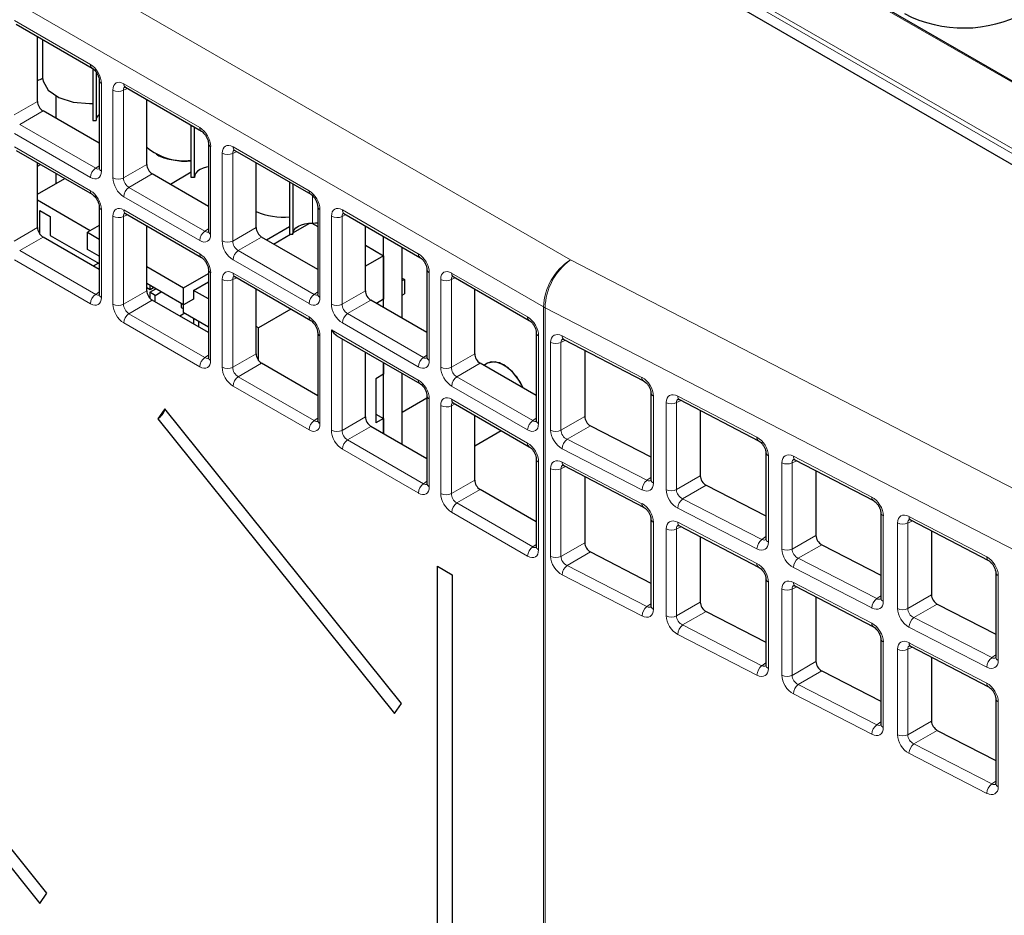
# Paper-space layout 'Blatt2' of a CAD drawing. Header units: millimetres. Extents: x 5 to 418, y 2 to 292.
# Tile 48 of 63: x 121 to 137, y 170 to 184. Entities that reach past the tile are written whole.
import ezdxf

# ---------------------------------------------------------------- set-up
doc = ezdxf.new("R2010")
doc.units = ezdxf.units.MM

psp = doc.layouts.new('Blatt2')

# ---------------------------------------------------------------- linework, layer by layer
at = {"color": 7, "linetype": 'Continuous', "lineweight": 18}
for p, q in [((87.581, 204.8), (130.346, 180.112)), ((129.912, 179.351), (87.147, 204.039)), ((142.387, 180.161), (128.952, 187.917)), ((138.189, 181.431), (131.255, 185.433)), ((131.29, 185.495), (138.224, 181.492)), ((121.354, 183.981), (122.583, 183.271)), ((122.76, 182.966), (122.76, 181.546)), ((122.945, 181.439), (122.945, 182.858)), ((123.18, 182.885), (123.117, 182.856)), ((123.117, 182.856), (123.117, 181.437)), ((123.122, 182.96), (124.351, 182.251)), ((121.35, 182.457), (121.727, 182.675)), ((121.815, 182.522), (121.438, 182.304)), ((121.438, 182.304), (122.667, 181.595)), ((122.583, 181.445), (121.354, 182.154)), ((121.354, 181.939), (122.583, 181.23)), ((124.527, 181.945), (124.527, 180.526)), ((124.89, 181.94), (126.119, 181.23)), ((124.713, 180.419), (124.713, 181.838)), ((124.948, 181.864), (124.885, 181.835)), ((124.885, 181.835), (124.885, 180.416)), ((122.667, 181.595), (122.723, 181.634)), ((123.117, 181.437), (123.494, 181.654)), ((123.583, 181.501), (123.206, 181.284)), ((123.206, 181.284), (124.435, 180.574)), ((124.351, 180.424), (123.122, 181.133)), ((126.173, 181.151), (126.173, 180.707)), ((122.76, 180.924), (122.76, 179.505)), ((122.945, 179.398), (122.945, 180.817)), ((123.18, 180.843), (123.117, 180.814)), ((123.117, 180.814), (123.117, 179.395)), ((123.122, 180.919), (124.351, 180.209)), ((126.295, 180.925), (126.295, 179.505)), ((126.481, 179.398), (126.481, 180.817)), ((126.715, 180.844), (126.653, 180.815)), ((126.653, 180.815), (126.653, 179.396)), ((126.658, 180.919), (127.886, 180.21)), ((121.35, 180.416), (121.727, 180.633)), ((124.435, 180.574), (124.491, 180.614)), ((124.885, 180.416), (125.262, 180.634)), ((121.815, 180.481), (121.438, 180.263)), ((125.35, 180.481), (124.974, 180.263)), ((121.438, 180.263), (122.667, 179.553)), ((124.974, 180.263), (126.202, 179.554)), ((122.583, 179.403), (121.354, 180.113)), ((126.119, 179.404), (124.89, 180.113)), ((130.346, 180.112), (139.788, 175.236)), ((124.527, 179.904), (124.527, 178.485)), ((124.948, 179.823), (124.885, 179.794)), ((124.89, 179.898), (126.119, 179.189)), ((128.063, 179.904), (128.063, 178.485)), ((128.483, 179.823), (128.421, 179.794)), ((128.425, 179.899), (129.654, 179.189)), ((124.713, 178.377), (124.713, 179.796)), ((124.885, 179.794), (124.885, 178.375)), ((128.249, 178.378), (128.249, 179.797)), ((128.421, 179.794), (128.421, 178.375)), ((122.667, 179.553), (122.723, 179.593)), ((123.117, 179.395), (123.494, 179.613)), ((126.202, 179.554), (126.259, 179.593)), ((126.653, 179.396), (127.03, 179.613)), ((123.583, 179.46), (123.206, 179.242)), ((127.118, 179.46), (126.741, 179.243)), ((129.912, 163.955), (129.912, 179.351)), ((123.206, 179.242), (124.435, 178.533)), ((126.741, 179.243), (127.97, 178.533)), ((139.379, 174.462), (129.936, 179.338)), ((129.936, 179.338), (129.936, 163.942)), ((124.351, 178.383), (123.122, 179.092)), ((127.886, 178.383), (126.658, 179.092)), ((126.295, 178.883), (126.295, 177.464)), ((126.481, 178.98), (127.886, 178.168)), ((126.481, 177.357), (126.481, 178.98)), ((129.831, 178.884), (129.831, 177.464)), ((130.214, 178.883), (131.504, 178.211)), ((126.653, 178.838), (126.653, 177.354)), ((130.027, 177.358), (130.027, 178.776)), ((130.268, 178.811), (130.194, 178.776)), ((130.194, 178.776), (130.194, 177.358)), ((124.435, 178.533), (124.491, 178.573)), ((124.885, 178.375), (125.262, 178.592)), ((127.97, 178.533), (128.026, 178.573)), ((128.421, 178.375), (128.798, 178.593)), ((125.35, 178.439), (124.974, 178.222)), ((128.886, 178.44), (128.509, 178.222)), ((126.119, 177.362), (124.89, 178.072)), ((124.974, 178.222), (126.202, 177.512)), ((129.654, 177.362), (128.425, 178.072)), ((128.509, 178.222), (129.738, 177.513)), ((131.69, 177.91), (131.69, 176.502)), ((132.084, 177.909), (133.364, 177.243)), ((128.063, 177.863), (128.063, 176.444)), ((128.249, 176.336), (128.249, 177.755)), ((128.483, 177.782), (128.421, 177.753)), ((128.421, 177.753), (128.421, 176.334)), ((128.425, 177.857), (129.654, 177.148)), ((131.897, 176.396), (131.897, 177.803)), ((132.138, 177.837), (132.064, 177.803)), ((132.064, 177.803), (132.064, 176.396)), ((126.202, 177.512), (126.259, 177.552)), ((126.653, 177.354), (127.03, 177.572)), ((129.738, 177.513), (129.794, 177.552)), ((130.194, 177.358), (130.578, 177.579)), ((130.671, 177.429), (130.292, 177.211)), ((127.118, 177.419), (126.741, 177.201)), ((126.741, 177.201), (127.97, 176.492)), ((130.292, 177.211), (131.583, 176.547)), ((127.886, 176.342), (126.658, 177.051)), ((131.504, 176.394), (130.214, 177.058)), ((129.831, 176.842), (129.831, 175.423)), ((130.214, 176.841), (131.504, 176.169)), ((133.549, 176.943), (133.549, 175.546)), ((133.767, 175.434), (133.767, 176.829)), ((134.008, 176.864), (133.934, 176.83)), ((133.934, 176.83), (133.934, 175.435)), ((133.953, 176.936), (135.223, 176.275)), ((130.027, 175.316), (130.027, 176.735)), ((130.268, 176.769), (130.194, 176.735)), ((130.194, 176.735), (130.194, 175.316)), ((127.97, 176.492), (128.026, 176.532)), ((128.421, 176.334), (128.798, 176.551)), ((131.583, 176.547), (131.649, 176.593)), ((132.064, 176.396), (132.448, 176.618)), ((128.886, 176.398), (128.509, 176.181)), ((132.541, 176.468), (132.162, 176.249)), ((128.509, 176.181), (129.738, 175.471)), ((132.162, 176.249), (133.442, 175.591)), ((129.654, 175.321), (128.425, 176.031)), ((133.364, 175.438), (132.084, 176.096)), ((131.69, 175.869), (131.69, 174.461)), ((132.084, 175.868), (133.364, 175.202)), ((135.408, 175.975), (135.408, 174.59)), ((135.636, 174.473), (135.636, 175.856)), ((135.878, 175.891), (135.803, 175.856)), ((135.803, 175.856), (135.803, 174.473)), ((135.823, 175.963), (137.082, 175.308)), ((131.897, 174.355), (131.897, 175.761)), ((132.138, 175.796), (132.064, 175.762)), ((132.064, 175.762), (132.064, 174.355)), ((130.194, 175.316), (130.578, 175.538)), ((133.442, 175.591), (133.508, 175.637)), ((133.934, 175.435), (134.317, 175.656)), ((129.738, 175.471), (129.794, 175.511)), ((130.671, 175.388), (130.292, 175.169)), ((134.411, 175.506), (134.032, 175.288)), ((134.032, 175.288), (135.302, 174.635)), ((130.292, 175.169), (131.583, 174.506)), ((135.223, 174.482), (133.953, 175.135)), ((131.504, 174.353), (130.214, 175.016)), ((133.549, 174.901), (133.549, 173.505)), ((133.953, 174.895), (135.223, 174.234)), ((137.268, 175.007), (137.268, 173.634)), ((133.767, 173.393), (133.767, 174.788)), ((134.008, 174.823), (133.934, 174.788)), ((133.934, 174.788), (133.934, 173.393)), ((132.064, 174.355), (132.448, 174.576)), ((135.302, 174.635), (135.367, 174.681)), ((135.803, 174.473), (136.187, 174.694)), ((131.583, 174.506), (131.649, 174.552)), ((132.541, 174.426), (132.162, 174.208)), ((136.281, 174.545), (135.902, 174.326)), ((135.902, 174.326), (137.161, 173.679)), ((132.162, 174.208), (133.442, 173.549)), ((137.082, 173.526), (135.823, 174.173)), ((133.364, 173.397), (132.084, 174.055)), ((135.408, 173.933), (135.408, 172.549)), ((135.636, 172.432), (135.636, 173.815)), ((135.878, 173.849), (135.803, 173.815)), ((135.803, 173.815), (135.803, 172.432)), ((135.823, 173.921), (137.082, 173.266)), ((133.934, 173.393), (134.317, 173.615)), ((137.161, 173.679), (137.226, 173.725)), ((133.442, 173.549), (133.508, 173.596)), ((134.411, 173.465), (134.032, 173.246)), ((134.032, 173.246), (135.302, 172.593)), ((135.223, 172.44), (133.953, 173.093)), ((137.268, 172.966), (137.268, 171.593)), ((135.803, 172.432), (136.187, 172.653)), ((135.302, 172.593), (135.367, 172.639)), ((136.281, 172.503), (135.902, 172.285)), ((135.902, 172.285), (137.161, 171.637)), ((137.082, 171.484), (135.823, 172.132)), ((137.161, 171.637), (137.226, 171.683))]:
    psp.add_line(p, q, dxfattribs=at)
at = {"color": 7, "linetype": 'Continuous', "lineweight": 25}
for p, q in [((142.413, 180.164), (128.978, 187.92)), ((121.879, 169.868), (108.476, 186.541)), ((108.361, 186.378), (121.764, 169.705)), ((138.149, 181.273), (131.301, 185.226)), ((121.38, 183.924), (122.609, 183.214)), ((121.727, 182.675), (121.727, 183.723)), ((121.809, 183.676), (121.809, 183.058)), ((122.623, 183.204), (122.623, 182.364)), ((122.673, 183.15), (122.673, 182.364)), ((122.723, 183.017), (122.723, 181.598)), ((123.148, 182.903), (124.377, 182.194)), ((122.022, 182.762), (122.022, 182.402)), ((123.494, 181.654), (123.494, 182.703)), ((122.723, 181.998), (121.815, 182.522)), ((122.623, 182.364), (122.673, 182.364)), ((124.214, 181.445), (124.214, 182.288)), ((124.264, 181.446), (124.264, 182.259)), ((124.491, 181.996), (124.491, 180.577)), ((121.38, 181.882), (122.609, 181.173)), ((124.916, 181.883), (126.145, 181.173)), ((121.727, 180.633), (121.727, 181.682)), ((121.727, 181.627), (121.775, 181.654)), ((125.262, 180.634), (125.262, 181.682)), ((121.727, 181.173), (122.167, 181.428)), ((122.022, 181.512), (122.022, 181.344)), ((124.491, 180.977), (123.583, 181.501)), ((124.214, 181.528), (123.876, 181.332)), ((124.264, 181.446), (124.214, 181.445)), ((125.805, 181.369), (125.805, 180.527)), ((125.855, 181.34), (125.855, 180.527)), ((122.579, 180.584), (121.727, 181.075)), ((122.723, 180.975), (122.723, 179.556)), ((126.259, 180.976), (126.259, 179.556)), ((121.765, 180.91), (121.933, 180.813)), ((121.765, 180.527), (121.765, 180.91)), ((121.933, 180.813), (121.933, 180.507)), ((123.148, 180.862), (124.377, 180.152)), ((126.683, 180.862), (127.912, 180.153)), ((122.723, 180.667), (122.534, 180.558)), ((123.494, 179.613), (123.494, 180.662)), ((125.431, 180.434), (125.805, 180.65)), ((125.856, 180.547), (126.132, 180.706)), ((126.165, 180.707), (126.259, 180.653)), ((127.03, 179.613), (127.03, 180.662)), ((122.723, 179.956), (121.815, 180.481)), ((121.933, 180.507), (122.723, 180.051)), ((122.534, 180.558), (122.723, 180.449)), ((122.534, 180.282), (122.534, 180.558)), ((126.259, 179.957), (125.35, 180.481)), ((125.546, 180.368), (125.821, 180.527)), ((125.805, 180.527), (125.855, 180.527)), ((127.325, 179.341), (127.325, 180.492)), ((127.03, 180.351), (127.325, 180.18)), ((127.626, 179.167), (127.626, 180.318)), ((122.723, 180.174), (122.534, 180.282)), ((127.325, 180.18), (127.03, 180.01)), ((127.325, 180.18), (127.325, 179.476)), ((122.711, 180.058), (122.629, 180.01)), ((123.494, 180.004), (124.09, 179.66)), ((124.09, 179.66), (124.491, 179.891)), ((124.491, 179.955), (124.491, 178.536)), ((124.916, 179.841), (126.145, 179.132)), ((128.026, 179.955), (128.026, 178.536)), ((128.451, 179.841), (129.68, 179.132)), ((124.09, 179.384), (123.494, 179.728)), ((123.494, 179.663), (123.546, 179.633)), ((123.546, 179.633), (123.546, 179.699)), ((123.546, 179.633), (123.602, 179.666)), ((124.09, 179.384), (124.09, 179.66)), ((124.249, 179.619), (124.491, 179.759)), ((127.626, 179.817), (127.664, 179.794)), ((127.664, 179.794), (127.626, 179.772)), ((127.664, 179.794), (127.664, 179.562)), ((123.542, 179.588), (123.639, 179.645)), ((123.542, 179.588), (123.542, 179.495)), ((123.63, 179.537), (123.542, 179.588)), ((123.63, 179.537), (123.728, 179.594)), ((123.63, 179.432), (123.63, 179.537)), ((124.249, 179.619), (124.249, 179.476)), ((124.491, 179.48), (124.249, 179.619)), ((125.262, 178.592), (125.262, 179.641)), ((127.626, 179.539), (127.664, 179.562)), ((128.798, 178.593), (128.798, 179.641)), ((124.491, 178.936), (123.583, 179.46)), ((124.051, 179.407), (124.051, 179.341)), ((124.051, 179.341), (124.081, 179.324)), ((124.081, 179.389), (124.081, 179.267)), ((124.249, 179.476), (124.09, 179.384)), ((128.026, 178.936), (127.118, 179.46)), ((127.325, 179.476), (127.208, 179.409)), ((124.108, 179.252), (124.026, 179.204)), ((124.081, 179.267), (124.491, 179.03)), ((125.826, 179.315), (125.301, 179.012)), ((124.249, 179.17), (124.249, 179.075)), ((124.337, 179.024), (124.337, 179.119)), ((125.301, 179.012), (125.262, 179.034)), ((125.301, 178.486), (125.301, 179.012)), ((126.259, 178.934), (126.259, 177.515)), ((126.569, 178.886), (127.912, 178.111)), ((129.794, 178.935), (129.794, 177.515)), ((130.239, 178.826), (131.53, 178.154)), ((127.03, 177.572), (127.03, 178.621)), ((130.578, 178.65), (130.578, 177.579)), ((126.259, 177.915), (125.35, 178.439)), ((127.325, 178.45), (127.325, 178.262)), ((127.325, 177.3), (127.325, 178.45)), ((129.794, 177.916), (128.886, 178.44)), ((129.007, 178.44), (128.946, 178.405)), ((127.325, 178.262), (127.201, 178.19)), ((127.626, 177.126), (127.626, 178.277)), ((127.201, 178.19), (127.201, 177.476)), ((128.026, 177.914), (128.026, 176.495)), ((131.649, 177.964), (131.649, 176.556)), ((128.026, 177.874), (127.626, 177.643)), ((128.451, 177.8), (129.68, 177.091)), ((132.109, 177.852), (133.389, 177.186)), ((123.785, 177.704), (123.67, 177.54)), ((127.615, 172.94), (123.785, 177.704)), ((127.201, 177.618), (127.325, 177.547)), ((128.798, 176.551), (128.798, 177.6)), ((132.448, 177.676), (132.448, 176.618)), ((123.67, 177.54), (127.5, 172.776)), ((127.325, 177.547), (127.201, 177.476)), ((127.325, 177.547), (127.325, 177.3)), ((130.671, 177.429), (131.649, 176.927)), ((128.026, 176.895), (127.118, 177.419)), ((128.798, 177.107), (129.225, 177.354)), ((133.508, 176.996), (133.508, 175.6)), ((129.794, 176.893), (129.794, 175.474)), ((133.979, 176.879), (135.248, 176.218)), ((130.239, 176.784), (131.53, 176.112)), ((134.317, 176.703), (134.317, 175.656)), ((130.578, 176.608), (130.578, 175.538)), ((129.794, 175.874), (128.886, 176.398)), ((132.541, 176.468), (133.508, 175.971)), ((135.367, 176.029), (135.367, 174.644)), ((131.649, 175.923), (131.649, 174.515)), ((135.849, 175.906), (137.108, 175.25)), ((132.109, 175.811), (133.389, 175.145)), ((136.187, 175.73), (136.187, 174.694)), ((132.448, 175.635), (132.448, 174.576)), ((130.671, 175.388), (131.649, 174.885)), ((134.411, 175.506), (135.367, 175.014)), ((128.198, 175.156), (128.432, 175.021)), ((128.198, 165.991), (128.198, 175.156)), ((137.226, 175.061), (137.226, 173.688)), ((128.432, 175.021), (128.432, 165.856)), ((133.508, 174.955), (133.508, 173.559)), ((133.979, 174.838), (135.248, 174.177)), ((134.317, 174.661), (134.317, 173.615)), ((132.541, 174.426), (133.508, 173.929)), ((136.281, 174.545), (137.226, 174.058)), ((135.367, 173.987), (135.367, 172.603)), ((135.849, 173.864), (137.108, 173.209)), ((136.187, 173.688), (136.187, 172.653)), ((134.411, 173.465), (135.367, 172.973)), ((137.226, 173.019), (137.226, 171.646)), ((127.5, 172.776), (127.615, 172.94)), ((136.281, 172.503), (137.226, 172.017)), ((121.764, 169.705), (121.879, 169.868))]:
    psp.add_line(p, q, dxfattribs=at)
at = {"color": 7, "linetype": 'Continuous', "lineweight": 25, "flags": 128}
for points in [[(121.809, 183.058), (121.816, 183.001), (121.901, 182.855), (122.071, 182.736), (122.304, 182.662), (122.568, 182.64), (122.623, 182.643)], [(124.491, 181.619), (124.46, 181.613), (124.404, 181.597), (124.356, 181.575), (124.316, 181.547), (124.287, 181.516), (124.269, 181.481), (124.264, 181.446)], [(125.855, 180.527), (125.86, 180.563), (125.878, 180.597), (125.907, 180.629), (125.947, 180.656), (125.995, 180.679), (126.051, 180.695), (126.111, 180.705), (126.173, 180.707)], [(126.173, 180.707), (126.224, 180.709), (126.259, 180.713)], [(129.581, 178.038), (129.532, 178.137), (129.412, 178.3), (129.27, 178.414), (129.127, 178.464), (129.007, 178.44)], [(129.581, 178.038), (129.58, 178.042), (129.478, 178.22), (129.344, 178.362), (129.2, 178.447), (129.065, 178.462), (129.007, 178.44)]]:
    psp.add_lwpolyline(points, dxfattribs=at)
at = {"color": 7, "linetype": 'Continuous', "lineweight": 25}
for centre, radius, start, end in [((136.707, 185.953), 2.091, 242.7373, 298.4124), ((121.606, 183.386), 0.39, 287.9601, 301.3684), ((122.804, 182.361), 0.131, 128.0165, 178.48), ((124.093, 182.651), 0.935, 230.1539, 277.4112), ((125.715, 181.954), 1.152, 246.8606, 274.4741), ((123.531, 177.771), 0.269, 301.1455, 344.2068)]:
    psp.add_arc(centre, radius, start, end, dxfattribs=at)
at = {"color": 7, "linetype": 'Continuous', "lineweight": 18}
for centre, radius, start, end in [((122.645, 183.265), 0.0623, 173.9725, 233.8675), ((122.785, 183.022), 0.0623, 186.2479, 246.0218), ((123.034, 183.03), 0.194, 242.7384, 295.5295), ((123.184, 182.954), 0.062, 173.888, 234.7998), ((124.413, 182.244), 0.0623, 173.9725, 233.8675), ((124.553, 182.002), 0.0623, 186.2479, 246.0218), ((124.951, 181.933), 0.062, 173.888, 234.7998), ((124.802, 182.01), 0.194, 242.7384, 295.5295), ((122.776, 181.435), 0.193, 124.4666, 177.2658), ((122.785, 181.603), 0.0619, 185.2037, 246.1164), ((123.034, 181.611), 0.194, 242.7384, 295.5295), ((123.315, 181.124), 0.193, 124.4666, 177.2658), ((122.643, 181.223), 0.0603, 172.9665, 235.6198), ((126.181, 181.224), 0.0623, 173.9725, 233.8675), ((122.785, 180.981), 0.0623, 186.2479, 246.0218), ((126.32, 180.981), 0.0623, 186.2479, 246.0218), ((123.034, 180.989), 0.194, 242.7384, 295.5295), ((123.182, 180.912), 0.0603, 172.9554, 235.7325), ((126.57, 180.989), 0.194, 242.7384, 295.5295), ((126.719, 180.913), 0.062, 173.888, 234.7998), ((124.544, 180.415), 0.193, 124.4666, 177.2658), ((124.552, 180.583), 0.0619, 185.2037, 246.1164), ((124.802, 180.591), 0.194, 242.7384, 295.5295), ((124.411, 180.202), 0.0603, 172.9665, 235.6198), ((125.083, 180.104), 0.193, 124.4666, 177.2658), ((127.948, 180.203), 0.0623, 173.9725, 233.8675), ((130.873, 179.307), 0.963, 123.2297, 177.3477), ((130.947, 179.299), 1.012, 126.4872, 177.7866), ((124.553, 179.961), 0.0623, 186.2479, 246.0218), ((124.95, 179.891), 0.0603, 172.9554, 235.7325), ((128.088, 179.961), 0.0623, 186.2479, 246.0218), ((128.487, 179.892), 0.062, 173.888, 234.7998), ((124.802, 179.968), 0.194, 242.7384, 295.5295), ((128.337, 179.969), 0.194, 242.7384, 295.5295), ((122.776, 179.394), 0.193, 124.4666, 177.2658), ((122.785, 179.562), 0.0619, 185.2037, 246.1164), ((126.312, 179.394), 0.193, 124.4666, 177.2658), ((126.32, 179.562), 0.0619, 185.2037, 246.1164), ((123.034, 179.57), 0.194, 242.7384, 295.5295), ((126.57, 179.57), 0.194, 242.7384, 295.5295), ((130.218, 179.883), 0.614, 240.0205, 242.6598), ((123.315, 179.083), 0.193, 124.4666, 177.2658), ((126.179, 179.182), 0.0603, 172.9665, 235.6198), ((126.851, 179.083), 0.193, 124.4666, 177.2658), ((129.716, 179.183), 0.0623, 173.9725, 233.8675), ((126.32, 178.94), 0.0623, 186.2479, 246.0218), ((129.856, 178.94), 0.0623, 186.2479, 246.0218), ((130.273, 178.875), 0.06, 172.7719, 235.6812), ((130.11, 178.953), 0.195, 244.6948, 295.3807), ((124.544, 178.373), 0.193, 124.4666, 177.2658), ((124.552, 178.541), 0.0619, 185.2037, 246.1164), ((128.08, 178.374), 0.193, 124.4666, 177.2658), ((128.088, 178.542), 0.0619, 185.2037, 246.1164), ((124.802, 178.549), 0.194, 242.7384, 295.5295), ((128.337, 178.55), 0.194, 242.7384, 295.5295), ((125.083, 178.062), 0.193, 124.4666, 177.2658), ((127.948, 178.162), 0.0623, 173.9725, 233.8675), ((128.619, 178.063), 0.193, 124.4666, 177.2658), ((131.564, 178.203), 0.0604, 172.8665, 234.8087), ((128.088, 177.92), 0.0623, 186.2479, 246.0218), ((131.713, 177.971), 0.0654, 187.369, 249.1293), ((132.143, 177.902), 0.06, 172.7719, 235.6812), ((128.337, 177.927), 0.194, 242.7384, 295.5295), ((128.487, 177.851), 0.062, 173.888, 234.7998), ((131.98, 177.979), 0.195, 244.6948, 295.3807), ((126.312, 177.353), 0.193, 124.4666, 177.2658), ((126.32, 177.521), 0.0619, 185.2037, 246.1164), ((129.847, 177.353), 0.193, 124.4666, 177.2658), ((129.856, 177.521), 0.0619, 185.2037, 246.1164), ((126.57, 177.529), 0.194, 242.7384, 295.5295), ((130.11, 177.534), 0.195, 244.6948, 295.3807), ((126.851, 177.042), 0.193, 124.4666, 177.2658), ((129.716, 177.141), 0.0623, 173.9725, 233.8675), ((130.417, 177.05), 0.203, 127.6944, 177.8018), ((133.423, 177.236), 0.0604, 172.8665, 234.8087), ((133.573, 177.004), 0.0654, 187.369, 249.1293), ((129.856, 176.899), 0.0623, 186.2479, 246.0218), ((130.273, 176.834), 0.06, 172.7719, 235.6812), ((133.85, 177.006), 0.195, 244.6948, 295.3807), ((134.013, 176.929), 0.06, 172.7719, 235.6812), ((130.11, 176.911), 0.195, 244.6948, 295.3807), ((128.08, 176.332), 0.193, 124.4666, 177.2658), ((128.088, 176.5), 0.0619, 185.2037, 246.1164), ((131.708, 176.386), 0.203, 127.6944, 177.8018), ((131.713, 176.563), 0.065, 186.2076, 249.2443), ((128.337, 176.508), 0.194, 242.7384, 295.5295), ((131.98, 176.572), 0.195, 244.6948, 295.3807), ((128.619, 176.021), 0.193, 124.4666, 177.2658), ((131.564, 176.162), 0.0604, 172.8665, 234.8087), ((132.287, 176.088), 0.203, 127.6944, 177.8018), ((135.283, 176.268), 0.0604, 172.8665, 234.8087), ((135.432, 176.036), 0.0654, 187.369, 249.1293), ((131.713, 175.93), 0.0654, 187.369, 249.1293), ((132.143, 175.861), 0.06, 172.7719, 235.6812), ((135.72, 176.033), 0.195, 244.6948, 295.3807), ((135.883, 175.955), 0.06, 172.7719, 235.6812), ((131.98, 175.938), 0.195, 244.6948, 295.3807), ((133.567, 175.43), 0.203, 127.6944, 177.8018), ((133.572, 175.607), 0.065, 186.2076, 249.2443), ((129.847, 175.312), 0.193, 124.4666, 177.2658), ((129.856, 175.48), 0.0619, 185.2037, 246.1164), ((133.85, 175.611), 0.195, 244.6948, 295.3807), ((130.11, 175.493), 0.195, 244.6948, 295.3807), ((133.423, 175.194), 0.0604, 172.8665, 234.8087), ((134.156, 175.127), 0.203, 127.6944, 177.8018), ((137.142, 175.3), 0.0604, 172.8665, 234.8087), ((130.417, 175.009), 0.203, 127.6944, 177.8018), ((137.291, 175.068), 0.0654, 187.369, 249.1293), ((133.573, 174.962), 0.0654, 187.369, 249.1293), ((134.013, 174.887), 0.06, 172.7719, 235.6812), ((133.85, 174.965), 0.195, 244.6948, 295.3807), ((135.426, 174.474), 0.203, 127.6944, 177.8018), ((135.431, 174.651), 0.065, 186.2076, 249.2443), ((131.708, 174.345), 0.203, 127.6944, 177.8018), ((131.713, 174.522), 0.065, 186.2076, 249.2443), ((135.72, 174.649), 0.195, 244.6948, 295.3807), ((131.98, 174.531), 0.195, 244.6948, 295.3807), ((136.026, 174.165), 0.203, 127.6944, 177.8018), ((132.287, 174.047), 0.203, 127.6944, 177.8018), ((135.283, 174.226), 0.0604, 172.8665, 234.8087), ((135.432, 173.995), 0.0654, 187.369, 249.1293), ((135.72, 173.991), 0.195, 244.6948, 295.3807), ((135.883, 173.914), 0.06, 172.7719, 235.6812), ((137.285, 173.518), 0.203, 127.6944, 177.8018), ((137.291, 173.695), 0.065, 186.2076, 249.2443), ((133.567, 173.389), 0.203, 127.6944, 177.8018), ((133.572, 173.566), 0.065, 186.2076, 249.2443), ((133.85, 173.57), 0.195, 244.6948, 295.3807), ((134.156, 173.085), 0.203, 127.6944, 177.8018), ((137.142, 173.259), 0.0604, 172.8665, 234.8087), ((137.291, 173.027), 0.0654, 187.369, 249.1293), ((135.426, 172.433), 0.203, 127.6944, 177.8018), ((135.431, 172.61), 0.065, 186.2076, 249.2443), ((135.72, 172.608), 0.195, 244.6948, 295.3807), ((136.026, 172.124), 0.203, 127.6944, 177.8018), ((137.285, 171.477), 0.203, 127.6944, 177.8018), ((137.291, 171.653), 0.065, 186.2076, 249.2443)]:
    psp.add_arc(centre, radius, start, end, dxfattribs=at)
for centre, major_axis, ratio, start_param, end_param in [((122.583, 183.067), (-0.125, 0.217), 0.578965, 3.928442, 5.496499), ((123.122, 182.756), (-0.125, 0.217), 0.575802, 5.499237, 7.067295), ((123.211, 182.807), (-0.073, 0.103), 0.569649, 6.163641, 7.016731), ((124.35, 182.047), (-0.125, 0.217), 0.578965, 3.928442, 5.496499), ((124.89, 181.735), (-0.125, 0.217), 0.575802, 5.499237, 7.067295), ((124.979, 181.786), (-0.073, 0.103), 0.569649, 6.163641, 7.016731), ((122.671, 181.7), (-0.053, 0.115), 0.56964, 2.408205, 3.2431), ((122.583, 181.649), (-0.125, 0.217), 0.575802, 2.357645, 3.925702), ((123.122, 181.338), (-0.125, 0.217), 0.578965, 0.786849, 2.354907), ((123.211, 181.389), (-0.062, 0.108), 0.642476, 0.786856, 2.354913), ((122.583, 181.026), (-0.125, 0.217), 0.578965, 3.928442, 5.496499), ((126.118, 181.026), (-0.125, 0.217), 0.578965, 3.928442, 5.496499), ((123.122, 180.714), (-0.125, 0.217), 0.575802, 5.499237, 7.067295), ((126.658, 180.715), (-0.125, 0.217), 0.575802, 5.499237, 7.067295), ((123.211, 180.765), (-0.073, 0.103), 0.569649, 6.163641, 7.016731), ((126.746, 180.766), (-0.073, 0.103), 0.569649, 6.163641, 7.016731), ((124.35, 180.629), (-0.125, 0.217), 0.575802, 2.357645, 3.925702), ((124.439, 180.68), (-0.053, 0.115), 0.56964, 2.408205, 3.2431), ((124.89, 180.317), (-0.125, 0.217), 0.578965, 0.786849, 2.354907), ((124.979, 180.368), (-0.062, 0.108), 0.642476, 0.786856, 2.354913), ((124.35, 180.005), (-0.125, 0.217), 0.578965, 3.928442, 5.496499), ((127.886, 180.006), (-0.125, 0.217), 0.578965, 3.928442, 5.496499), ((124.89, 179.694), (-0.125, 0.217), 0.575802, 5.499237, 7.067295), ((124.979, 179.745), (-0.073, 0.103), 0.569649, 6.163641, 7.016731), ((128.426, 179.694), (-0.125, 0.217), 0.575802, 5.499237, 7.067295), ((128.514, 179.745), (-0.073, 0.103), 0.569649, 6.163641, 7.016731), ((122.583, 179.608), (-0.125, 0.217), 0.575802, 2.357645, 3.925702), ((122.671, 179.659), (-0.053, 0.115), 0.56964, 2.408205, 3.2431), ((126.118, 179.608), (-0.125, 0.217), 0.575802, 2.357645, 3.925702), ((126.207, 179.659), (-0.053, 0.115), 0.56964, 2.408205, 3.2431), ((123.122, 179.296), (-0.125, 0.217), 0.578965, 0.786849, 2.354907), ((123.211, 179.347), (-0.062, 0.108), 0.642476, 0.786856, 2.354913), ((126.658, 179.297), (-0.125, 0.217), 0.578965, 0.786849, 2.354907), ((126.746, 179.348), (-0.062, 0.108), 0.642476, 0.786856, 2.354913), ((126.118, 178.985), (-0.125, 0.217), 0.578965, 3.928442, 5.496499), ((129.654, 178.985), (-0.125, 0.217), 0.578965, 3.928442, 5.496499), ((130.214, 178.678), (-0.137, 0.211), 0.604494, 5.464629, 7.032687), ((130.298, 178.732), (-0.0853, 0.096), 0.615279, 6.090018, 6.935818), ((124.35, 178.587), (-0.125, 0.217), 0.575802, 2.357645, 3.925702), ((124.439, 178.638), (-0.053, 0.115), 0.56964, 2.408205, 3.2431), ((127.886, 178.588), (-0.125, 0.217), 0.575802, 2.357645, 3.925702), ((127.974, 178.639), (-0.053, 0.115), 0.56964, 2.408205, 3.2431), ((124.89, 178.276), (-0.125, 0.217), 0.578965, 0.786849, 2.354907), ((124.979, 178.327), (-0.062, 0.108), 0.642476, 0.786856, 2.354913), ((128.426, 178.276), (-0.125, 0.217), 0.578965, 0.786849, 2.354907), ((128.514, 178.327), (-0.062, 0.108), 0.642476, 0.786856, 2.354913), ((127.886, 177.964), (-0.125, 0.217), 0.578965, 3.928442, 5.496499), ((131.504, 178.007), (-0.135, 0.211), 0.608028, 3.899645, 5.467702), ((128.426, 177.653), (-0.125, 0.217), 0.575802, 5.499237, 7.067295), ((132.084, 177.705), (-0.137, 0.211), 0.604494, 5.464629, 7.032687), ((128.514, 177.704), (-0.073, 0.103), 0.569649, 6.163641, 7.016731), ((132.167, 177.758), (-0.0853, 0.096), 0.615279, 6.090018, 6.935818), ((126.118, 177.567), (-0.125, 0.217), 0.575802, 2.357645, 3.925702), ((126.207, 177.618), (-0.053, 0.115), 0.56964, 2.408205, 3.2431), ((129.654, 177.567), (-0.125, 0.217), 0.575802, 2.357645, 3.925702), ((129.742, 177.618), (-0.053, 0.115), 0.56964, 2.408205, 3.2431), ((126.658, 177.255), (-0.125, 0.217), 0.578965, 0.786849, 2.354907), ((126.746, 177.306), (-0.062, 0.108), 0.642476, 0.786856, 2.354913), ((130.214, 177.262), (-0.136, 0.21), 0.611304, 0.754299, 2.322356), ((130.298, 177.316), (-0.0766, 0.0995), 0.703093, 0.693642, 2.261699), ((129.654, 176.944), (-0.125, 0.217), 0.578965, 3.928442, 5.496499), ((133.363, 177.039), (-0.135, 0.211), 0.608028, 3.899645, 5.467702), ((133.954, 176.731), (-0.137, 0.211), 0.604494, 5.464629, 7.032687), ((130.214, 176.637), (-0.137, 0.211), 0.604494, 5.464629, 7.032687), ((130.298, 176.69), (-0.0853, 0.096), 0.615279, 6.090018, 6.935818), ((134.037, 176.785), (-0.0853, 0.096), 0.615279, 6.090018, 6.935818), ((127.974, 176.597), (-0.053, 0.115), 0.56964, 2.408205, 3.2431), ((131.504, 176.599), (-0.135, 0.21), 0.608173, 2.331693, 3.89975), ((131.587, 176.652), (-0.062, 0.109), 0.638763, 2.364268, 3.204535), ((127.886, 176.546), (-0.125, 0.217), 0.575802, 2.357645, 3.925702), ((128.426, 176.235), (-0.125, 0.217), 0.578965, 0.786849, 2.354907), ((128.514, 176.286), (-0.062, 0.108), 0.642476, 0.786856, 2.354913), ((132.084, 176.3), (-0.136, 0.21), 0.611304, 0.754299, 2.322356), ((132.167, 176.354), (-0.0766, 0.0995), 0.703093, 0.693642, 2.261699), ((131.504, 175.965), (-0.135, 0.211), 0.608028, 3.899645, 5.467702), ((135.222, 176.071), (-0.135, 0.211), 0.608028, 3.899645, 5.467702), ((135.824, 175.758), (-0.137, 0.211), 0.604494, 5.464629, 7.032687), ((132.084, 175.663), (-0.137, 0.211), 0.604494, 5.464629, 7.032687), ((135.907, 175.812), (-0.0853, 0.096), 0.615279, 6.090018, 6.935818), ((132.167, 175.717), (-0.0853, 0.096), 0.615279, 6.090018, 6.935818), ((133.363, 175.643), (-0.135, 0.21), 0.608173, 2.331693, 3.89975), ((133.447, 175.696), (-0.062, 0.109), 0.638763, 2.364268, 3.204535), ((129.654, 175.526), (-0.125, 0.217), 0.575802, 2.357645, 3.925702), ((129.742, 175.577), (-0.053, 0.115), 0.56964, 2.408205, 3.2431), ((133.954, 175.339), (-0.136, 0.21), 0.611304, 0.754299, 2.322356), ((134.037, 175.392), (-0.0766, 0.0995), 0.703093, 0.693642, 2.261699), ((130.214, 175.221), (-0.136, 0.21), 0.611304, 0.754299, 2.322356), ((130.298, 175.274), (-0.0766, 0.0995), 0.703093, 0.693642, 2.261699), ((133.363, 174.998), (-0.135, 0.211), 0.608028, 3.899645, 5.467702), ((137.081, 175.103), (-0.135, 0.211), 0.608028, 3.899645, 5.467702), ((133.954, 174.69), (-0.137, 0.211), 0.604494, 5.464629, 7.032687), ((134.037, 174.744), (-0.0853, 0.096), 0.615279, 6.090018, 6.935818), ((135.222, 174.686), (-0.135, 0.21), 0.608173, 2.331693, 3.89975), ((135.306, 174.74), (-0.062, 0.109), 0.638763, 2.364268, 3.204535), ((131.504, 174.557), (-0.135, 0.21), 0.608173, 2.331693, 3.89975), ((131.587, 174.611), (-0.062, 0.109), 0.638763, 2.364268, 3.204535), ((135.824, 174.377), (-0.136, 0.21), 0.611304, 0.754299, 2.322356), ((135.907, 174.431), (-0.0766, 0.0995), 0.703093, 0.693642, 2.261699), ((132.084, 174.259), (-0.136, 0.21), 0.611304, 0.754299, 2.322356), ((132.167, 174.313), (-0.0766, 0.0995), 0.703093, 0.693642, 2.261699), ((135.222, 174.03), (-0.135, 0.211), 0.608028, 3.899645, 5.467702), ((135.824, 173.717), (-0.137, 0.211), 0.604494, 5.464629, 7.032687), ((135.907, 173.77), (-0.0853, 0.096), 0.615279, 6.090018, 6.935818), ((137.081, 173.73), (-0.135, 0.21), 0.608173, 2.331693, 3.89975), ((137.165, 173.784), (-0.062, 0.109), 0.638763, 2.364268, 3.204535), ((133.363, 173.601), (-0.135, 0.21), 0.608173, 2.331693, 3.89975), ((133.447, 173.655), (-0.062, 0.109), 0.638763, 2.364268, 3.204535), ((133.954, 173.297), (-0.136, 0.21), 0.611304, 0.754299, 2.322356), ((134.037, 173.351), (-0.0766, 0.0995), 0.703093, 0.693642, 2.261699), ((137.081, 173.062), (-0.135, 0.211), 0.608028, 3.899645, 5.467702), ((135.222, 172.645), (-0.135, 0.21), 0.608173, 2.331693, 3.89975), ((135.306, 172.699), (-0.062, 0.109), 0.638763, 2.364268, 3.204535), ((135.824, 172.336), (-0.136, 0.21), 0.611304, 0.754299, 2.322356), ((135.907, 172.39), (-0.0766, 0.0995), 0.703093, 0.693642, 2.261699), ((137.081, 171.689), (-0.135, 0.21), 0.608173, 2.331693, 3.89975), ((137.165, 171.743), (-0.062, 0.109), 0.638763, 2.364268, 3.204535)]:
    psp.add_ellipse(centre, major_axis=major_axis, ratio=ratio, start_param=start_param, end_param=end_param, dxfattribs=at)
at = {"color": 7, "linetype": 'Continuous', "lineweight": 25}
for centre, major_axis, ratio, start_param, end_param in [((121.815, 182.624), (-0.062, 0.108), 0.578965, 0.786849, 2.354907), ((123.583, 181.603), (-0.062, 0.108), 0.578965, 0.786849, 2.354907), ((121.815, 180.583), (-0.062, 0.108), 0.578965, 0.786849, 2.354907), ((125.351, 180.583), (-0.062, 0.108), 0.578965, 0.786849, 2.354907), ((123.583, 179.562), (-0.062, 0.108), 0.578965, 0.786849, 2.354907), ((127.118, 179.562), (-0.062, 0.108), 0.578965, 0.786849, 2.354907), ((126.569, 179.031), (-0.088, 0.153), 0.577335, 1.570756, 2.356235), ((125.351, 178.542), (-0.062, 0.108), 0.578965, 0.786849, 2.354907), ((128.886, 178.542), (-0.062, 0.108), 0.578965, 0.786849, 2.354907), ((127.118, 177.521), (-0.062, 0.108), 0.578965, 0.786849, 2.354907), ((130.671, 177.531), (-0.068, 0.105), 0.611304, 0.754299, 2.322356), ((128.886, 176.501), (-0.062, 0.108), 0.578965, 0.786849, 2.354907), ((132.541, 176.57), (-0.068, 0.105), 0.611304, 0.754299, 2.322356), ((130.671, 175.49), (-0.068, 0.105), 0.611304, 0.754299, 2.322356), ((134.411, 175.608), (-0.068, 0.105), 0.611304, 0.754299, 2.322356), ((132.541, 174.528), (-0.068, 0.105), 0.611304, 0.754299, 2.322356), ((136.281, 174.647), (-0.068, 0.105), 0.611304, 0.754299, 2.322356), ((134.411, 173.567), (-0.068, 0.105), 0.611304, 0.754299, 2.322356), ((136.281, 172.605), (-0.068, 0.105), 0.611304, 0.754299, 2.322356)]:
    psp.add_ellipse(centre, major_axis=major_axis, ratio=ratio, start_param=start_param, end_param=end_param, dxfattribs=at)
for points, knots in [([(122.609, 183.214), (122.617, 183.209), (122.632, 183.199), (122.662, 183.169), (122.689, 183.129), (122.711, 183.083), (122.722, 183.042), (122.723, 183.024), (122.723, 183.017)], [0, 0, 0, 0, 0.155419, 0.319081, 0.497627, 0.684711, 0.870071, 1, 1, 1, 1]), ([(123.132, 182.91), (123.132, 182.91), (123.133, 182.91), (123.143, 182.905), (123.148, 182.903)], [0, 0, 0, 0, 0.511658, 1, 1, 1, 1]), ([(124.377, 182.194), (124.384, 182.189), (124.4, 182.178), (124.429, 182.148), (124.457, 182.108), (124.479, 182.062), (124.49, 182.022), (124.49, 182.004), (124.491, 181.996)], [0, 0, 0, 0, 0.155419, 0.319081, 0.497627, 0.684711, 0.870071, 1, 1, 1, 1]), ([(124.9, 181.89), (124.9, 181.89), (124.9, 181.89), (124.911, 181.885), (124.916, 181.883)], [0, 0, 0, 0, 0.511658, 1, 1, 1, 1]), ([(123.639, 181.831), (123.642, 181.829), (123.692, 181.785), (123.821, 181.747), (123.987, 181.715), (124.109, 181.706), (124.184, 181.712), (124.214, 181.715)], [0, 0, 0, 0, 0.025358, 0.42489, 0.642165, 0.859652, 1, 1, 1, 1]), ([(122.723, 181.598), (122.722, 181.591), (122.721, 181.58), (122.721, 181.58), (122.721, 181.58)], [0, 0, 0, 0, 0.588163, 1, 1, 1, 1]), ([(122.609, 181.173), (122.617, 181.168), (122.632, 181.157), (122.662, 181.127), (122.689, 181.087), (122.711, 181.042), (122.722, 181.001), (122.723, 180.983), (122.723, 180.975)], [0, 0, 0, 0, 0.155419, 0.319081, 0.497627, 0.684711, 0.870071, 1, 1, 1, 1]), ([(126.145, 181.173), (126.152, 181.168), (126.168, 181.158), (126.197, 181.128), (126.225, 181.088), (126.247, 181.042), (126.257, 181.001), (126.258, 180.983), (126.259, 180.976)], [0, 0, 0, 0, 0.155419, 0.319081, 0.497627, 0.684711, 0.870071, 1, 1, 1, 1]), ([(123.132, 180.869), (123.132, 180.869), (123.133, 180.869), (123.143, 180.864), (123.148, 180.862)], [0, 0, 0, 0, 0.511658, 1, 1, 1, 1]), ([(126.667, 180.869), (126.668, 180.869), (126.668, 180.869), (126.678, 180.864), (126.683, 180.862)], [0, 0, 0, 0, 0.511658, 1, 1, 1, 1]), ([(124.491, 180.577), (124.49, 180.57), (124.489, 180.559), (124.489, 180.56), (124.489, 180.56)], [0, 0, 0, 0, 0.588163, 1, 1, 1, 1]), ([(124.377, 180.152), (124.384, 180.147), (124.4, 180.137), (124.429, 180.107), (124.457, 180.067), (124.479, 180.021), (124.49, 179.98), (124.49, 179.962), (124.491, 179.955)], [0, 0, 0, 0, 0.155419, 0.319081, 0.497627, 0.684711, 0.870071, 1, 1, 1, 1]), ([(127.912, 180.153), (127.92, 180.148), (127.936, 180.137), (127.965, 180.107), (127.993, 180.067), (128.014, 180.021), (128.025, 179.981), (128.026, 179.963), (128.026, 179.955)], [0, 0, 0, 0, 0.1554189, 0.3190808, 0.497627, 0.6847112, 0.8700708, 1, 1, 1, 1]), ([(124.9, 179.848), (124.9, 179.848), (124.9, 179.849), (124.911, 179.844), (124.916, 179.841)], [0, 0, 0, 0, 0.511658, 1, 1, 1, 1]), ([(128.435, 179.849), (128.435, 179.849), (128.436, 179.849), (128.446, 179.844), (128.451, 179.841)], [0, 0, 0, 0, 0.511658, 1, 1, 1, 1]), ([(122.723, 179.556), (122.722, 179.55), (122.721, 179.538), (122.721, 179.539), (122.721, 179.539)], [0, 0, 0, 0, 0.588163, 1, 1, 1, 1]), ([(126.259, 179.556), (126.258, 179.55), (126.257, 179.539), (126.257, 179.539), (126.257, 179.539)], [0, 0, 0, 0, 0.588163, 1, 1, 1, 1]), ([(126.145, 179.132), (126.152, 179.127), (126.168, 179.116), (126.197, 179.086), (126.225, 179.046), (126.247, 179.001), (126.257, 178.96), (126.258, 178.942), (126.259, 178.934)], [0, 0, 0, 0, 0.155419, 0.319081, 0.497627, 0.684711, 0.870071, 1, 1, 1, 1]), ([(129.68, 179.132), (129.688, 179.127), (129.703, 179.117), (129.733, 179.087), (129.76, 179.047), (129.782, 179.001), (129.793, 178.96), (129.794, 178.942), (129.794, 178.935)], [0, 0, 0, 0, 0.1554189, 0.3190808, 0.497627, 0.6847112, 0.8700708, 1, 1, 1, 1]), ([(130.217, 178.834), (130.217, 178.834), (130.214, 178.833), (130.223, 178.834), (130.235, 178.828), (130.239, 178.826)], [0, 0, 0, 0, 0.056774, 0.626338, 1, 1, 1, 1]), ([(124.491, 178.536), (124.49, 178.529), (124.489, 178.518), (124.489, 178.518), (124.489, 178.518)], [0, 0, 0, 0, 0.588163, 1, 1, 1, 1]), ([(128.026, 178.536), (128.026, 178.529), (128.025, 178.518), (128.025, 178.519), (128.025, 178.519)], [0, 0, 0, 0, 0.588163, 1, 1, 1, 1]), ([(127.912, 178.111), (127.92, 178.106), (127.936, 178.096), (127.965, 178.066), (127.993, 178.026), (128.014, 177.98), (128.025, 177.939), (128.026, 177.921), (128.026, 177.914)], [0, 0, 0, 0, 0.1554189, 0.3190808, 0.497627, 0.6847112, 0.8700708, 1, 1, 1, 1]), ([(131.53, 178.154), (131.539, 178.149), (131.556, 178.138), (131.587, 178.109), (131.615, 178.07), (131.637, 178.026), (131.647, 177.987), (131.648, 177.971), (131.649, 177.964)], [0, 0, 0, 0, 0.157987, 0.324992, 0.505221, 0.692437, 0.876808, 1, 1, 1, 1]), ([(128.435, 177.807), (128.435, 177.807), (128.436, 177.808), (128.446, 177.803), (128.451, 177.8)], [0, 0, 0, 0, 0.511658, 1, 1, 1, 1]), ([(132.087, 177.86), (132.087, 177.86), (132.084, 177.859), (132.093, 177.86), (132.104, 177.855), (132.109, 177.852)], [0, 0, 0, 0, 0.056774, 0.626338, 1, 1, 1, 1]), ([(126.259, 177.515), (126.258, 177.508), (126.257, 177.497), (126.257, 177.498), (126.257, 177.498)], [0, 0, 0, 0, 0.588163, 1, 1, 1, 1]), ([(129.794, 177.515), (129.793, 177.509), (129.792, 177.498), (129.792, 177.498), (129.792, 177.498)], [0, 0, 0, 0, 0.588163, 1, 1, 1, 1]), ([(133.389, 177.186), (133.398, 177.181), (133.415, 177.171), (133.446, 177.141), (133.474, 177.102), (133.496, 177.058), (133.507, 177.02), (133.507, 177.003), (133.508, 176.996)], [0, 0, 0, 0, 0.157987, 0.324992, 0.505221, 0.692437, 0.876808, 1, 1, 1, 1]), ([(129.68, 177.091), (129.688, 177.086), (129.703, 177.075), (129.733, 177.045), (129.76, 177.005), (129.782, 176.96), (129.793, 176.919), (129.794, 176.901), (129.794, 176.893)], [0, 0, 0, 0, 0.1554189, 0.3190808, 0.497627, 0.6847112, 0.8700708, 1, 1, 1, 1]), ([(130.217, 176.792), (130.217, 176.792), (130.214, 176.791), (130.223, 176.792), (130.235, 176.787), (130.239, 176.784)], [0, 0, 0, 0, 0.056774, 0.626338, 1, 1, 1, 1]), ([(133.957, 176.887), (133.957, 176.887), (133.954, 176.886), (133.962, 176.887), (133.974, 176.881), (133.979, 176.879)], [0, 0, 0, 0, 0.056774, 0.626338, 1, 1, 1, 1]), ([(128.026, 176.495), (128.026, 176.488), (128.025, 176.477), (128.025, 176.477), (128.025, 176.477)], [0, 0, 0, 0, 0.588163, 1, 1, 1, 1]), ([(131.649, 176.556), (131.648, 176.55), (131.647, 176.539), (131.647, 176.54), (131.647, 176.54)], [0, 0, 0, 0, 0.602963, 1, 1, 1, 1]), ([(135.248, 176.218), (135.257, 176.213), (135.274, 176.203), (135.305, 176.173), (135.333, 176.134), (135.355, 176.09), (135.366, 176.052), (135.366, 176.035), (135.367, 176.029)], [0, 0, 0, 0, 0.157987, 0.324992, 0.505221, 0.692437, 0.876808, 1, 1, 1, 1]), ([(131.53, 176.112), (131.539, 176.107), (131.556, 176.097), (131.587, 176.067), (131.615, 176.028), (131.637, 175.984), (131.647, 175.946), (131.648, 175.929), (131.649, 175.923)], [0, 0, 0, 0, 0.157987, 0.324992, 0.505221, 0.692437, 0.876808, 1, 1, 1, 1]), ([(135.827, 175.914), (135.827, 175.914), (135.824, 175.913), (135.832, 175.914), (135.844, 175.908), (135.849, 175.906)], [0, 0, 0, 0, 0.056774, 0.626338, 1, 1, 1, 1]), ([(132.087, 175.819), (132.087, 175.819), (132.084, 175.818), (132.093, 175.819), (132.104, 175.813), (132.109, 175.811)], [0, 0, 0, 0, 0.056774, 0.626338, 1, 1, 1, 1]), ([(133.508, 175.6), (133.507, 175.593), (133.506, 175.583), (133.506, 175.583), (133.506, 175.584)], [0, 0, 0, 0, 0.6029632, 1, 1, 1, 1]), ([(129.794, 175.474), (129.793, 175.467), (129.792, 175.456), (129.792, 175.457), (129.792, 175.457)], [0, 0, 0, 0, 0.588163, 1, 1, 1, 1]), ([(137.108, 175.25), (137.116, 175.245), (137.133, 175.235), (137.164, 175.205), (137.193, 175.166), (137.214, 175.122), (137.225, 175.084), (137.226, 175.067), (137.226, 175.061)], [0, 0, 0, 0, 0.157987, 0.324992, 0.505221, 0.692437, 0.876808, 1, 1, 1, 1]), ([(133.389, 175.145), (133.398, 175.14), (133.415, 175.129), (133.446, 175.1), (133.474, 175.061), (133.496, 175.016), (133.507, 174.978), (133.507, 174.962), (133.508, 174.955)], [0, 0, 0, 0, 0.157987, 0.324992, 0.505221, 0.692437, 0.876808, 1, 1, 1, 1]), ([(133.957, 174.846), (133.957, 174.846), (133.954, 174.845), (133.962, 174.846), (133.974, 174.84), (133.979, 174.838)], [0, 0, 0, 0, 0.056774, 0.626338, 1, 1, 1, 1]), ([(135.367, 174.644), (135.366, 174.637), (135.365, 174.627), (135.365, 174.627), (135.365, 174.628)], [0, 0, 0, 0, 0.602963, 1, 1, 1, 1]), ([(131.649, 174.515), (131.648, 174.508), (131.647, 174.497), (131.647, 174.498), (131.647, 174.499)], [0, 0, 0, 0, 0.602963, 1, 1, 1, 1]), ([(135.248, 174.177), (135.257, 174.172), (135.274, 174.162), (135.305, 174.132), (135.333, 174.093), (135.355, 174.049), (135.366, 174.01), (135.366, 173.994), (135.367, 173.987)], [0, 0, 0, 0, 0.157987, 0.324992, 0.505221, 0.692437, 0.876808, 1, 1, 1, 1]), ([(135.827, 173.872), (135.827, 173.872), (135.824, 173.871), (135.832, 173.872), (135.844, 173.867), (135.849, 173.864)], [0, 0, 0, 0, 0.056774, 0.626338, 1, 1, 1, 1]), ([(137.226, 173.688), (137.225, 173.681), (137.224, 173.67), (137.224, 173.671), (137.224, 173.672)], [0, 0, 0, 0, 0.602963, 1, 1, 1, 1]), ([(133.508, 173.559), (133.507, 173.552), (133.506, 173.541), (133.506, 173.542), (133.506, 173.542)], [0, 0, 0, 0, 0.6029632, 1, 1, 1, 1]), ([(137.108, 173.209), (137.116, 173.204), (137.133, 173.194), (137.164, 173.164), (137.193, 173.125), (137.214, 173.081), (137.225, 173.043), (137.226, 173.026), (137.226, 173.019)], [0, 0, 0, 0, 0.157987, 0.324992, 0.505221, 0.692437, 0.876808, 1, 1, 1, 1]), ([(135.367, 172.603), (135.366, 172.596), (135.365, 172.585), (135.365, 172.586), (135.365, 172.586)], [0, 0, 0, 0, 0.602963, 1, 1, 1, 1]), ([(137.226, 171.646), (137.225, 171.64), (137.224, 171.629), (137.224, 171.63), (137.224, 171.63)], [0, 0, 0, 0, 0.602963, 1, 1, 1, 1])]:
    psp.add_open_spline(points, degree=3, knots=knots, dxfattribs=at)

doc.saveas('drawing.dxf')
